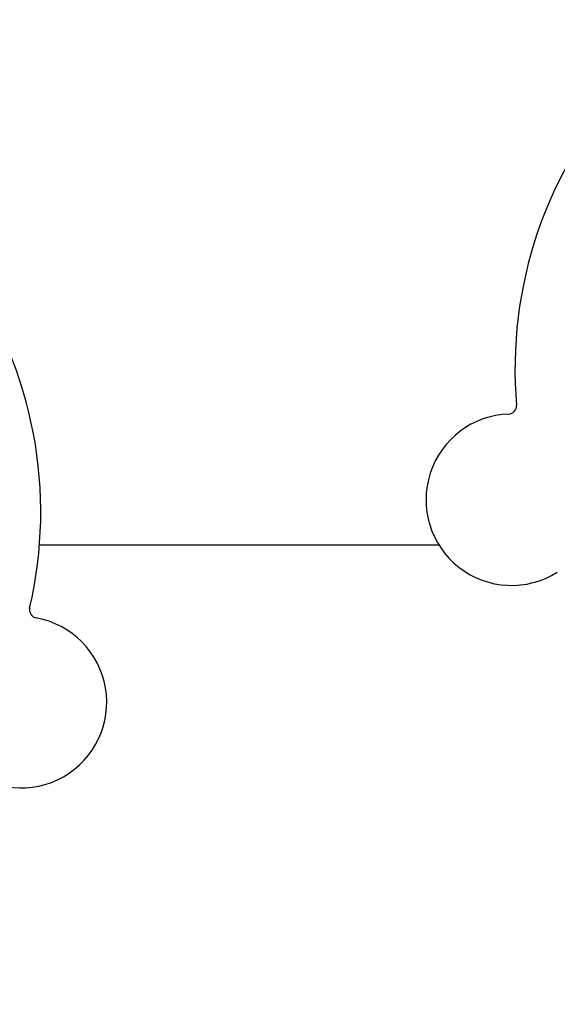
# Model space of a CAD drawing. Header units: inches. Extents: x 24 to 1128, y -69 to 748.
# Tile 27 of 256: x 128.51 to 130.55, y 213.31 to 217.04. Entities that reach past the tile are written whole.
import ezdxf

# ---------------------------------------------------------------- set-up
doc = ezdxf.new("R2010")
doc.units = ezdxf.units.IN
doc.header["$LTSCALE"] = 32
doc.header["$MEASUREMENT"] = 0
doc.layers.add('Dimension (ANSI)', color=7, linetype='Continuous', lineweight=25)
doc.layers.add('Visible (ANSI)', color=7, linetype='Continuous', lineweight=30)
doc.styles.add('Note Text (ANSI)', font='tahoma.ttf')
doc.dimstyles.new('SB Fraction-16 (ANSI)', dxfattribs={"dimscale": 32, "dimtxt": 0.125, "dimasz": 0.098425, "dimexe": 0.125, "dimexo": 0.0625, "dimgap": 0.031496, "dimtad": 0, "dimtih": 1, "dimtoh": 1, "dimdec": 4, "dimrnd": 1e-08, "dimzin": 0, "dimdsep": 46, "dimlunit": 5, "dimtxsty": 'Note Text (ANSI)', "dimcen": 0.09, "dimdle": 0.393701, "dimclrd": 256, "dimclre": 256, "dimclrt": 256, "dimadec": 0, "dimazin": 3, "dimtfac": 0.96, "dimtofl": 0, "dimtmove": 0, "dimatfit": 3, "dimfxl": 1, "dimfrac": 2, "dimtolj": 1, "dimtzin": 12, "dimlwd": -1, "dimlwe": -1, "dimarcsym": 0})

# ---------------------------------------------------------------- blocks, each defined once
blk = doc.blocks.new('*D15')
at = {"layer": 'Defpoints', "color": 0, "transparency": 16777216}
for p in [(157.2904, 468.9837), (65.9568, 162.272), (120.1654, 162.272)]:
    blk.add_point(p, dxfattribs=at)
at = {"layer": 'Dimension (ANSI)', "transparency": 16777216}
for p, q in [((155.2904, 468.9837), (61.9568, 468.9837)), ((65.9568, 465.8341), (65.9568, 331.6609)), ((65.9568, 165.4216), (65.9568, 324.5948)), ((118.1654, 162.272), (61.9568, 162.272))]:
    blk.add_line(p, q, dxfattribs=at)
for points in [[(65.4319, 465.8341), (66.4817, 465.8341), (65.9568, 468.9837)], [(65.4319, 165.4216), (66.4817, 165.4216), (65.9568, 162.272)]]:
    blk.add_solid(points, dxfattribs=at)
at = {"layer": 'Dimension (ANSI)', "transparency": 16777216, "insert": (53.754, 330.653), "char_height": 4, "attachment_point": 1, "style": 'Note Text (ANSI)'}
blk.add_mtext('\\A1;306 11/16', dxfattribs=at)

msp = doc.modelspace()

# ---------------------------------------------------------------- linework, layer by layer
at = {"layer": 'Visible (ANSI)'}
msp.add_line((130.09799, 215.04617), (128.58115, 215.04617), dxfattribs=at)
for centre, radius, start, end in [((131.98611, 215.71558), 1.6, 137.25836, 184.99093), ((126.98611, 215.17208), 1.6, 346.81714, 34.5497), ((130.36095, 215.57472), 0.03125, 272.006, 4.95354), ((130.37342, 215.21869), 0.325, 92.006, 302.24329), ((128.57461, 214.80109), 0.03125, 166.85452, 259.80207), ((128.51154, 214.45047), 0.325, 229.56477, 79.80207)]:
    msp.add_arc(centre, radius, start, end, dxfattribs=at)

# ---------------------------------------------------------------- dimensions: what is measured, and where the dimension line sits
at = {"layer": 'Dimension (ANSI)'}
dim = msp.add_linear_dim(base=(65.95681, 162.27197), p1=(157.29037, 468.98367), p2=(120.16537, 162.27197), angle=270, dimstyle='SB Fraction-16 (ANSI)', override={"dimgap": 0.031496, "dimdec": 4, "dimtol": 0, "dimlim": 0, "dimtp": 0, "dimtm": 0, "dimtdec": 2, "dimatfit": 1}, dxfattribs=at)
dim.commit()
dim.dimension.update_dxf_attribs({"geometry": '*D15', "text_midpoint": (65.95681, 328.12782), "dimtype": 160})

doc.saveas('drawing.dxf')
